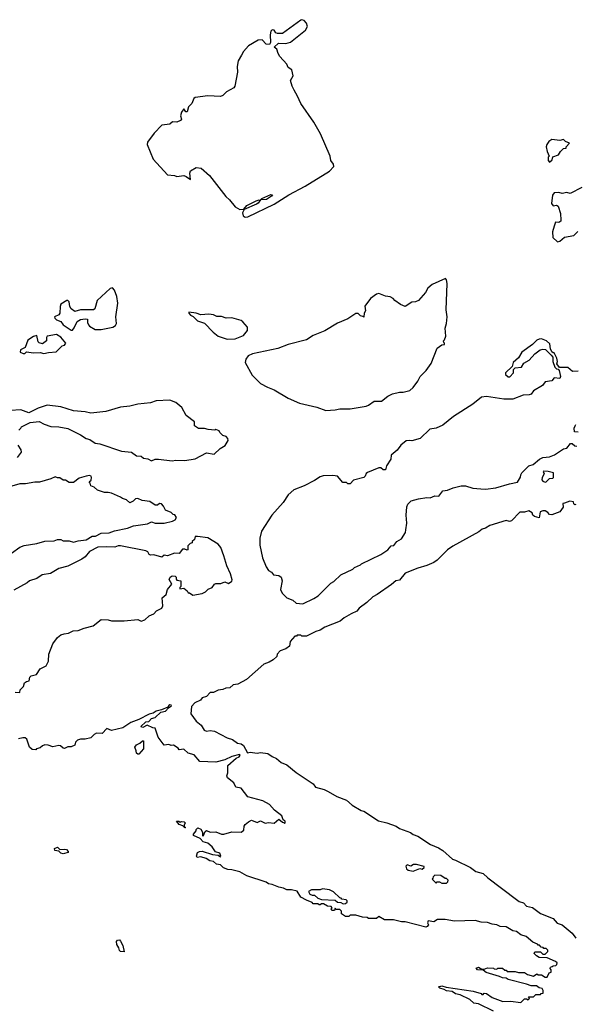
# Model space of a CAD drawing. Extents: x 2640764 to 2777785, y 718840 to 815082.
# Tile 94 of 148: x 2688565 to 2693409, y 789984 to 798563. Entities that reach past the tile are written whole.
import ezdxf

# ---------------------------------------------------------------- set-up
doc = ezdxf.new("R2010")
doc.units = 0

msp = doc.modelspace()

# ---------------------------------------------------------------- linework, layer by layer
at = {"layer": '0CON10XD'}
for points in [[(2690532.2, 796842.2), (2690555, 796844.2), (2690783.1, 796956.9), (2690912.2, 797037.8), (2691055, 797113.9), (2691265.7, 797244.3), (2691302.7, 797285), (2691301.8, 797305), (2691278.2, 797335), (2691271.3, 797375), (2691188.8, 797568.8), (2691129.9, 797669.9), (2691015, 797834.3), (2690988.2, 797898.2), (2690958.2, 797948.2), (2690939.2, 797985), (2690927.5, 798032.5), (2690950.6, 798075), (2690937.8, 798125), (2690906.8, 798146.8), (2690893.1, 798175), (2690831.7, 798241.7), (2690817.7, 798267.7), (2690807.3, 798307.3), (2690782.5, 798325), (2690821.9, 798358.1), (2690885, 798355.5), (2690925, 798367.9), (2691057.5, 798472.5), (2691074.8, 798505), (2691065, 798533.1), (2691045, 798555.5), (2691025, 798563.1), (2691015, 798559.2), (2690855, 798443.3), (2690811.4, 798441.4), (2690798, 798448), (2690782.3, 798472.3), (2690765, 798473.8), (2690755, 798462.5), (2690748.6, 798431.4), (2690751.2, 798365), (2690743.8, 798346.2), (2690715, 798351.1), (2690678.1, 798388.1), (2690645, 798385.2), (2690558.9, 798335), (2690515, 798285.5), (2690498.9, 798255), (2690468.5, 798205), (2690461.3, 798155), (2690465.4, 798104.6), (2690440, 797985), (2690430.7, 797969.3), (2690366.8, 797933.2), (2690335, 797904), (2690315, 797894.2), (2690205, 797900.8), (2690094.3, 797885.7), (2690083.3, 797875), (2690065, 797832.5), (2690036.4, 797803.6), (2690025, 797760), (2690015, 797760), (2689995, 797787.5), (2689975, 797757.5), (2689966.7, 797725), (2689976.2, 797695), (2689966.7, 797685), (2689935, 797670.8), (2689897.5, 797672.5), (2689875, 797653.8), (2689805, 797643.8), (2689736.9, 797575), (2689679.4, 797495), (2689677.1, 797475), (2689728, 797348), (2689855, 797210), (2689915, 797205.8), (2689936.4, 797196.4), (2689995.5, 797205.5), (2690017.5, 797197.5), (2690055, 797170), (2690048.2, 797225), (2690054.7, 797245.3), (2690105, 797275.9), (2690148.5, 797268.5), (2690218.9, 797205), (2690361.9, 797021.9), (2690395, 796992.7), (2690443.6, 796933.6), (2690485, 796910.2), (2690518.3, 796911.7), (2690545, 796945.5), (2690626.7, 796985), (2690653.3, 796993.3), (2690660, 796990), (2690665.4, 796994.7), (2690677.5, 797005), (2690755, 797039.2), (2690768.3, 797038.3), (2690761.2, 797025), (2690715.7, 796995), (2690665.4, 796994.7), (2690645.3, 796965), (2690630, 796955), (2690521.7, 796908.3), (2690508.9, 796881.1), (2690512.7, 796855), (2690532.2, 796842.2)], [(2693185, 797322.5), (2693207, 797343), (2693211.7, 797368.3), (2693262.5, 797385), (2693280, 797415), (2693305, 797440), (2693330, 797445), (2693330, 797455), (2693358.3, 797488.3), (2693323, 797503), (2693305, 797520), (2693275, 797510), (2693205, 797520), (2693178.3, 797501.7), (2693161.2, 797475), (2693156.2, 797455), (2693163.8, 797415), (2693180, 797375), (2693173.6, 797366.4), (2693172.5, 797335), (2693185, 797322.5)], [(2693465, 797101.2), (2693365, 797050), (2693335, 797056.2), (2693295, 797050), (2693265, 797058.8), (2693225, 797053.3), (2693211.2, 797035), (2693201.7, 796961.7), (2693215, 796942.5), (2693246.2, 796946.2), (2693258.3, 796938.3), (2693281.2, 796875), (2693283.3, 796815), (2693282.5, 796807.5), (2693265, 796796.7), (2693235, 796800), (2693225.9, 796764.1), (2693208.8, 796715), (2693213.3, 796665), (2693255, 796626.7)], [(2693255, 796626.7), (2693275, 796632.5), (2693315, 796667.5), (2693395, 796683.8), (2693431.4, 796718.6)], [(2691235, 795157.5), (2691315, 795163.3), (2691355, 795173.3), (2691445, 795173.3), (2691585, 795196.7), (2691605, 795203.3), (2691655, 795240), (2691720.7, 795239.3), (2691775, 795283.3), (2691815, 795302.5), (2691875, 795316.7), (2691907, 795317), (2691965, 795333.3), (2691995, 795357.5), (2692036.1, 795413.9), (2692057.5, 795455), (2692107.5, 795505), (2692153.6, 795566.4), (2692205, 795700), (2692245, 795730), (2692268.3, 795731.7), (2692270, 795745), (2692261.7, 795751.7), (2692260, 795765), (2692270, 795775), (2692280, 795805), (2692273.3, 795875), (2692286.7, 795915), (2692292.5, 795975), (2692282.5, 796035), (2692292.5, 796265), (2692287, 796297), (2692278.3, 796308.3), (2692160, 796255), (2692122.5, 796225), (2692102.5, 796185), (2692043, 796117), (2692016.4, 796103.6), (2691985, 796102.5), (2691927, 796063), (2691885, 796080), (2691837, 796117), (2691820, 796135), (2691795, 796147.5), (2691753, 796153), (2691696.4, 796176.4), (2691675, 796172.5), (2691623.3, 796135), (2691574.1, 796065.9), (2691579.2, 796025), (2691568.8, 796005), (2691565, 795970), (2691557.5, 795977.5), (2691535, 795982.5), (2691515, 796002.5), (2691495, 796002.5), (2691425, 795957.5), (2691335, 795920), (2691225, 795853.3), (2691125, 795810), (2691065.9, 795774.1), (2690905, 795733.8), (2690815, 795698.8), (2690595, 795652.5), (2690556.4, 795633.6), (2690536.7, 795605), (2690530, 795575), (2690593.3, 795465), (2690665, 795393.3), (2690725, 795360), (2690785, 795336.7), (2690905, 795266.7), (2691005, 795222.5), (2691155, 795187.5), (2691235, 795157.5)], [(2689025, 795857.5), (2689040.5, 795879.5), (2689065, 795932.5), (2689095, 795950), (2689135, 795957.5), (2689157.5, 795955), (2689157.5, 795925), (2689163.9, 795903.9), (2689175, 795892.5), (2689223.9, 795863.9), (2689275, 795864.2), (2689377.5, 795882.5), (2689401.2, 795898.8), (2689408.8, 795915), (2689404.4, 795975), (2689421.7, 796091.7), (2689411.7, 796151.7), (2689391.2, 796205), (2689375, 796226.7), (2689355, 796221.2), (2689240, 796115), (2689220, 796045), (2689210, 796035), (2689095, 796034), (2689045, 796021.2), (2689012.7, 796042.7), (2689001.2, 796065), (2688997.1, 796105), (2688985, 796117.1), (2688975, 796115.8), (2688924, 796085), (2688917.1, 796065), (2688913.9, 796006.1), (2688905, 795992.5), (2688870, 795975), (2688871.7, 795961.7), (2688887, 795947), (2688923.6, 795933.6), (2688943.6, 795903.6), (2689015, 795857.5), (2689025, 795857.5)], [(2690375, 795780), (2690445, 795782.5), (2690515, 795812.5), (2690552.5, 795855), (2690550, 795885), (2690511.7, 795931.7), (2690495, 795943.3), (2690415, 795966.7), (2690365, 795963.3), (2690325, 795976.7), (2690285, 795977.5), (2690255, 795992.5), (2690215, 795996.7), (2690145, 795990), (2690105, 796006.7), (2690040, 796015), (2690040, 796005), (2690055, 795987.5), (2690076.4, 795976.4), (2690115, 795940), (2690175, 795917.5), (2690250.5, 795840.5), (2690295, 795806.7), (2690375, 795780)], [(2688596.2, 795653.8), (2688610, 795655), (2688625, 795670), (2688685, 795660), (2688743.6, 795663.6), (2688775, 795654), (2688815, 795663.8), (2688881.7, 795668.3), (2688935, 795720), (2688955, 795727.5), (2688966.7, 795745), (2688925, 795797.5), (2688885, 795820), (2688804, 795806), (2688797.5, 795795), (2688797.5, 795765), (2688765, 795740), (2688735, 795746.7), (2688726.7, 795755), (2688715, 795810), (2688685, 795803.3), (2688635, 795770), (2688612.5, 795707.5), (2688573.3, 795685), (2688570, 795665), (2688596.2, 795653.8)], [(2693435, 795500), (2693385, 795497.5), (2693345, 795532.5), (2693271.7, 795531.7), (2693247.5, 795565), (2693252.5, 795585), (2693247.5, 795615), (2693225, 795660), (2693215, 795660), (2693205, 795670), (2693192.5, 795695), (2693188.3, 795738.3), (2693157.5, 795765), (2693115, 795781.2), (2693095, 795780), (2693075, 795770), (2693036.4, 795733.6), (2692944.1, 795665.9), (2692915, 795617.5), (2692867.5, 795575), (2692857.5, 795542.5), (2692800, 795485), (2692801.7, 795471.7), (2692825, 795450), (2692838.3, 795451.7), (2692870, 795485), (2692870, 795515), (2692885, 795530), (2692940, 795535), (2692960.5, 795569.5), (2693007.5, 795595), (2693055, 795652.5), (2693103.9, 795686.1), (2693125, 795693.3), (2693148.8, 795688.8), (2693199.3, 795639.3), (2693211.7, 795621.7), (2693212.5, 795585), (2693230, 795535), (2693245, 795520), (2693258.3, 795518.3), (2693267.5, 795505), (2693281.2, 795455), (2693275, 795437.5), (2693225, 795442.5), (2693205, 795417.5), (2693145, 795407.5), (2693122.5, 795375), (2693045, 795330), (2693025, 795300), (2693007, 795293), (2692955, 795292.5), (2692865, 795257.5), (2692785, 795257.5), (2692635, 795281.2), (2692592.5, 795275), (2692515, 795212.5), (2692347.5, 795105), (2692255, 795030), (2692197, 795003), (2692140, 794995), (2692057, 794913), (2691985, 794892.5), (2691965, 794897.5), (2691935, 794892.5), (2691887.5, 794855), (2691856.4, 794813.6), (2691805, 794770), (2691800, 794735), (2691763.3, 794675), (2691755, 794640), (2691735, 794640), (2691715, 794657.5), (2691695, 794658.8), (2691598.3, 794618.3), (2691585, 794610), (2691577.5, 794585), (2691565, 794573.3), (2691475, 794550), (2691445, 794520), (2691425, 794520), (2691415, 794530), (2691381.7, 794531.7), (2691336, 794586), (2691295, 794592.5), (2691212.3, 794587.7), (2691185, 794580), (2691135, 794546.7), (2691045, 794500), (2690953.9, 794466.1), (2690905, 794422.5), (2690863.3, 794355), (2690762.5, 794245), (2690672, 794105), (2690657.8, 794045), (2690658.5, 793985), (2690683, 793873), (2690714, 793795), (2690735, 793762.5), (2690759.3, 793749.3), (2690777, 793727), (2690825, 793718.8), (2690844.1, 793704.1), (2690853.8, 793675), (2690838.3, 793598.3), (2690852.5, 793565), (2690895, 793526.7), (2690945, 793503.8), (2690975, 793480), (2691035, 793473.3)], [(2688557.5, 794985), (2688576.4, 795003.6), (2688580, 795015), (2688655, 795052.5), (2688735, 795062.5), (2688777.5, 795037.5), (2688838, 795018), (2688905, 795015.8), (2688985, 795000), (2689095.9, 794945.9), (2689145, 794914), (2689177.5, 794905), (2689224.1, 794874.1), (2689265, 794868), (2689453.9, 794803.9), (2689540, 794795), (2689584.1, 794764.1), (2689625, 794760), (2689645, 794743.3), (2689682.5, 794737.5), (2689715, 794720), (2689747, 794733), (2689775, 794733.3), (2689895, 794718.8), (2689925, 794724), (2690005, 794722), (2690095, 794736.7), (2690195, 794787.5), (2690261.7, 794778.3), (2690313.6, 794826.4), (2690356.4, 794853.6), (2690382.5, 794895), (2690380, 794915), (2690365, 794930), (2690335, 794940), (2690310, 794965), (2690305, 794980), (2690275, 794992.5), (2690265, 794987.5), (2690208.3, 794991.7), (2690175, 795000), (2690125, 795000), (2690090, 795025), (2690088.3, 795058.3), (2690017.5, 795115), (2689978, 795185), (2689925, 795228), (2689875, 795248.6), (2689755, 795241.9), (2689704.1, 795224.1), (2689595, 795213.3), (2689525, 795194.2), (2689444.5, 795185.5), (2689315, 795150), (2689184.2, 795134.2), (2689135, 795146.2), (2689035, 795154.2), (2688925, 795191.2), (2688805, 795204), (2688725, 795178.8), (2688645, 795137.5), (2688575, 795163.3), (2688485, 795156.7)], [(2693435, 794970), (2693401.7, 794971.7), (2693400, 795005), (2693406.7, 795025), (2693415, 795036.7)], [(2688545, 794747.5), (2688580, 794795), (2688577.5, 794815), (2688552.5, 794855)], [(2691035, 793473.3), (2691130.7, 793519.3), (2691166.4, 793543.6), (2691277, 793653), (2691303, 793667), (2691365, 793726.7), (2691470, 793775), (2691485, 793790), (2691535, 793812.5), (2691545, 793822.5), (2691715, 793903.3), (2691775, 793942.5), (2691805, 793980), (2691828.3, 793981.7), (2691853.6, 794016.4), (2691895, 794040), (2691927.5, 794095), (2691933, 794117), (2691941.2, 794175), (2691933.3, 794245), (2691940.7, 794319.3), (2691949.3, 794340.7), (2691978.6, 794371.4), (2692041.9, 794388.1), (2692115, 794399.2), (2692145, 794396.7), (2692185, 794413.3), (2692219.3, 794410.7), (2692255, 794457.5), (2692295, 794463.3), (2692345.6, 794484.4), (2692415, 794500), (2692450.7, 794500.7), (2692515, 794481.2), (2692586.4, 794476.4), (2692625, 794471.2), (2692715, 794484), (2692835, 794520), (2692905, 794532.5), (2692931.7, 794578.3), (2692933, 794597), (2692942.5, 794615), (2693002.5, 794675), (2693042.3, 794687.7), (2693096.7, 794735), (2693125, 794746.9), (2693185, 794754), (2693228.3, 794771.7), (2693305, 794822.5), (2693335, 794830), (2693368.3, 794871.7), (2693381.7, 794871.7), (2693405, 794850), (2693421.7, 794848.3)], [(2688495, 793913.8), (2688565, 793966), (2688605, 793981.2), (2688715, 793997.5), (2688785, 794018.8), (2688865, 794021.2), (2688895, 794032.5), (2688925, 794032.5), (2688945, 794022.5), (2688995, 794023.3), (2689035, 794010), (2689075, 794022.5), (2689145, 794030), (2689198.3, 794061.7), (2689227, 794063), (2689275, 794087.5), (2689345, 794092.5), (2689390.7, 794109.3), (2689505, 794133.3), (2689557, 794153), (2689679.3, 794170.7), (2689715, 794186.7), (2689745, 794177.5), (2689825, 794177.5), (2689896.4, 794193.6), (2689920, 794205), (2689932.5, 794225), (2689918.3, 794248.3), (2689901.7, 794251.7), (2689885, 794270), (2689835, 794290), (2689820, 794325), (2689800, 794345), (2689783.6, 794346.4), (2689767, 794333), (2689745, 794332.5), (2689700, 794365), (2689633, 794373), (2689595, 794392), (2689575, 794388.8), (2689553, 794367), (2689525, 794352.5), (2689495, 794380), (2689460.5, 794390.5), (2689443.6, 794403.6), (2689365, 794437.5), (2689337, 794443), (2689303.6, 794443.6), (2689243, 794463), (2689215, 794490), (2689185, 794500), (2689180, 794525), (2689170, 794535), (2689188.3, 794551.7), (2689192.5, 794575), (2689187.5, 794585), (2689175, 794590), (2689143.6, 794586.4), (2689083, 794567), (2689035, 794530), (2688995, 794530), (2688965, 794550), (2688945, 794550), (2688915, 794570), (2688895, 794570), (2688875, 794580), (2688837, 794563), (2688736.4, 794533.6), (2688697, 794533), (2688615, 794518.8), (2688565, 794518.8), (2688455, 794486.7)], [(2693145, 794533.8), (2693155, 794536.7), (2693185, 794566.7), (2693211.7, 794568.3), (2693220, 794575), (2693220, 794615), (2693173, 794627), (2693135, 794630), (2693130, 794625), (2693137.5, 794605), (2693118.8, 794575), (2693116.7, 794555), (2693125, 794543.3), (2693145, 794533.8)], [(2693415, 794340), (2693405, 794336.7), (2693396.7, 794345), (2693393.3, 794363.3), (2693361.2, 794368.8), (2693315, 794350), (2693301.7, 794348.3), (2693302.5, 794315), (2693275.4, 794274.6), (2693205, 794248), (2693185, 794252.5), (2693169.3, 794269.3), (2693145, 794282.5), (2693125, 794283.3), (2693102.5, 794275), (2693095, 794223.3), (2693054.3, 794234.3), (2693037.5, 794245), (2693032.5, 794265), (2693005, 794283.8), (2692965, 794272), (2692925, 794271.2), (2692853.8, 794196.2), (2692835, 794190), (2692805, 794198.8), (2692665, 794156.5), (2692625, 794132.5), (2692597.5, 794125), (2692568.3, 794101.7), (2692340, 793975), (2692295, 793943.3), (2692205.9, 793854.1), (2692175, 793833.3), (2692113.9, 793806.1), (2692036.1, 793783.9), (2691925, 793740), (2691875, 793680), (2691845, 793673.3), (2691808, 793642), (2691682.5, 793555), (2691642.5, 793535), (2691592.5, 793485), (2691525.8, 793434.2), (2691505, 793408), (2691455, 793387.5), (2691395, 793352), (2691357.9, 793322.1), (2691225, 793270), (2691185.5, 793244.5), (2691147, 793233), (2691065, 793190), (2691025, 793190), (2691015, 793200), (2690985, 793200), (2690978.3, 793191.7), (2690965, 793190), (2690922.5, 793145), (2690916.9, 793103.1), (2690885, 793081.2), (2690835, 793063.3), (2690810, 793035), (2690806, 793015), (2690775.8, 792985), (2690741.2, 792965), (2690695, 792948.8), (2690543.3, 792815), (2690465.6, 792774.4), (2690425, 792767.5), (2690397.7, 792742.3), (2690361.7, 792738.3), (2690335, 792726.7), (2690295, 792722), (2690255, 792702), (2690225, 792701.2), (2690193, 792667), (2690155.8, 792654.2), (2690142, 792635), (2690090.9, 792609.1), (2690062.3, 792577.7), (2690056.2, 792515), (2690105, 792452), (2690146.8, 792416.8), (2690172.4, 792372.4), (2690194.3, 792364.3), (2690225, 792370.8), (2690262.5, 792365), (2690372.5, 792305), (2690419.7, 792289.7), (2690465, 792258.8), (2690495, 792253.3), (2690515, 792237.5), (2690550, 792175), (2690575, 792180), (2690635, 792172), (2690665, 792176.7), (2690727.7, 792167.7), (2690765, 792143.3), (2690805, 792126.7), (2690845, 792090), (2690895, 792070), (2690975, 792003.8), (2691124, 791904), (2691145, 791876.2), (2691220, 791855), (2691255, 791836.7), (2691330, 791795), (2691415, 791762.5), (2691465, 791717.5), (2691541.7, 791671.7), (2691566.1, 791666.1), (2691692.3, 791582.3), (2691765, 791566.2), (2691845.9, 791535.9), (2691875, 791516.7), (2691971.7, 791481.7), (2691995, 791463.3), (2692035, 791450), (2692147.5, 791375), (2692217, 791347), (2692255, 791323.3), (2692337.5, 791247.5), (2692365, 791240), (2692495, 791176.9), (2692540.9, 791140.9), (2692605, 791123.3), (2692647.5, 791085), (2692897.3, 790897.3), (2692920.5, 790880.5), (2692956.6, 790866.6), (2692985, 790840), (2693035, 790828), (2693105, 790776), (2693215, 790732), (2693251.5, 790691.5), (2693295, 790675.6), (2693382.5, 790602.5), (2693415, 790561.2)], [(2688524.4, 792704.4), (2688565, 792700), (2688570, 792725), (2688597, 792753), (2688607.5, 792785), (2688625, 792797.5), (2688648.3, 792801.7), (2688652.5, 792835), (2688665, 792846.7), (2688713, 792857), (2688744.1, 792905.9), (2688796.4, 792933.6), (2688816.7, 792975), (2688820, 793035), (2688853.3, 793125), (2688895, 793180), (2688925, 793202.5), (2688952.5, 793212.5), (2688991.7, 793218.3), (2689031.7, 793238.3), (2689075, 793240), (2689128.3, 793261.7), (2689205, 793281.2), (2689274, 793336), (2689335, 793332.5), (2689365, 793323.8), (2689475, 793323.8), (2689595, 793336.7), (2689625, 793322.5), (2689657, 793333), (2689695, 793370), (2689734.1, 793385.9), (2689756.4, 793413.6), (2689803.3, 793436.7), (2689813, 793457), (2689807.5, 793525), (2689842.5, 793555), (2689853, 793597), (2689892.5, 793645), (2689867.5, 793685), (2689877.5, 793705), (2689893.6, 793716.4), (2689920, 793715), (2689930, 793705), (2689928.3, 793688.3), (2689935, 793680), (2689970, 793675), (2689970, 793625), (2689960, 793615), (2689960, 793605), (2689995, 793610), (2690026.4, 793586.4), (2690035, 793570), (2690045, 793570), (2690075, 793550), (2690155, 793562.5), (2690185, 793577.5), (2690208.8, 793601.2), (2690243.6, 793616.4), (2690264, 793646), (2690275, 793650), (2690318.3, 793651.7), (2690355, 793666.2), (2690385, 793650), (2690415, 793670), (2690417, 793683), (2690404.2, 793735), (2690371.5, 793805), (2690345, 793891.2), (2690318.8, 793965), (2690294.1, 793994.1), (2690205, 794047.5), (2690115, 794060), (2690095, 794060), (2690090, 794035), (2690070, 794015), (2690070, 794005), (2690051.7, 793998.3), (2690031.7, 793978.3), (2690030, 793945), (2690025, 793940), (2690005, 793950), (2689985, 793950), (2689955, 793912.5), (2689915, 793913.3), (2689855, 793892.5), (2689825, 793897.5), (2689805, 793880), (2689735, 793901.2), (2689705, 793897.5), (2689695, 793902.5), (2689682.5, 793925), (2689665, 793936), (2689445, 793980), (2689425, 793980), (2689393.6, 793966.4), (2689325, 793971.2), (2689245, 793965.8), (2689175, 793928.8), (2689136.4, 793883.6), (2689107, 793863), (2688985, 793802.5), (2688905, 793782.5), (2688835, 793736.2), (2688760, 793725), (2688715, 793692.5), (2688650, 793675), (2688630, 793655), (2688515, 793593.3)], [(2692355, 790706.7), (2692275, 790722.5), (2692208.3, 790721.7), (2692175, 790702.5), (2692125, 790710), (2692120, 790695), (2692130, 790675), (2692118.8, 790661.2), (2692105, 790656.2), (2691925, 790703.3), (2691893.6, 790703.6), (2691825, 790720), (2691745, 790720), (2691695, 790747.5), (2691675, 790730), (2691655, 790730), (2691605, 790732.5), (2691595, 790740), (2691555, 790742.5), (2691495, 790760), (2691445, 790760), (2691435, 790750), (2691405, 790750), (2691371.7, 790771.7), (2691370, 790795), (2691355, 790810), (2691325, 790810), (2691315, 790820), (2691308.3, 790801.7), (2691285, 790800), (2691280, 790815), (2691290, 790825), (2691280, 790835), (2691248.3, 790838.3), (2691215, 790860), (2691195, 790860), (2691185, 790850), (2691175, 790850), (2691165, 790860), (2691125, 790860), (2691115, 790870), (2691065, 790890), (2691016.7, 790916.7), (2690985, 790970), (2690935, 790980), (2690895, 790980), (2690865, 790996.2), (2690823, 791003), (2690765, 791027.5), (2690735, 791032.5), (2690715, 791046.7), (2690545, 791103.3), (2690485, 791137.5), (2690415, 791156.7), (2690378.3, 791158.3), (2690343, 791173), (2690315, 791197.5), (2690280, 791205), (2690255, 791227.5), (2690223, 791233), (2690190, 791255), (2690145, 791270), (2690112.5, 791262.5), (2690107.5, 791275), (2690116.2, 791305), (2690133.7, 791316.3), (2690155, 791318.6), (2690245, 791288), (2690295, 791282.5), (2690315, 791270), (2690320, 791275), (2690309.3, 791299.3), (2690273.6, 791313.6), (2690242.5, 791355), (2690206.4, 791386.4), (2690165, 791400), (2690137.5, 791427.5), (2690080, 791455), (2690080, 791465), (2690102.5, 791495), (2690103, 791507), (2690118.3, 791521.7), (2690145, 791510), (2690160, 791485), (2690160, 791455), (2690165, 791450), (2690181.7, 791488.3), (2690195, 791497.5), (2690225, 791483.3), (2690275, 791486.2), (2690325, 791466.7), (2690345, 791466.7), (2690415, 791487.5), (2690497, 791483), (2690518.3, 791501.7), (2690522.5, 791535), (2690530.7, 791549.3), (2690560, 791575), (2690587, 791587), (2690635, 791567.5), (2690665, 791582.5), (2690705, 791562.5), (2690735, 791567.5), (2690785, 791562.5), (2690825, 791597.5), (2690855, 791570), (2690868.3, 791568.3), (2690875, 791560), (2690880, 791565), (2690878.3, 791578.3), (2690861.7, 791591.7), (2690850, 791625), (2690787.5, 791675), (2690743.6, 791723.6), (2690685, 791757.5), (2690555, 791792.5), (2690496.1, 791866.1), (2690450, 791875), (2690433, 791913), (2690376.4, 791956.4), (2690370, 791975), (2690378.3, 792001.7), (2690380, 792065), (2690452.1, 792127.9), (2690479.7, 792140.3), (2690486.2, 792155), (2690480, 792160), (2690415, 792143.1), (2690355, 792114.2), (2690275, 792093.8), (2690135, 792100), (2690086.1, 792156.1), (2690035, 792172.5), (2689997, 792207), (2689955, 792200), (2689946.4, 792216.4), (2689905, 792242.5), (2689885, 792237.5), (2689865, 792246.7), (2689825, 792242.5), (2689771.7, 792311.7), (2689745, 792390), (2689725, 792392.5), (2689675, 792416.7), (2689640, 792395), (2689625, 792400), (2689622.5, 792405), (2689663.8, 792445), (2689692, 792448), (2689715, 792474.2), (2689746.7, 792483.3), (2689795, 792528.8), (2689835, 792538.8), (2689862.5, 792567.5), (2689890, 792585), (2689885, 792590), (2689875, 792592.5), (2689865, 792587.5), (2689857.5, 792572.5), (2689801.7, 792548.3), (2689755, 792536.7), (2689729.3, 792520.7), (2689695, 792512.9), (2689603.9, 792466.1), (2689535, 792438.9), (2689465, 792393.8), (2689365, 792368.1), (2689325, 792386.2), (2689285, 792344.2), (2689235, 792346), (2689213.3, 792335), (2689185, 792306.7), (2689135, 792292.5), (2689095, 792292.5), (2689070, 792285), (2689053, 792267), (2689045, 792242.5), (2689015, 792226.7), (2688985, 792226.7), (2688955, 792213.8), (2688944.1, 792214.1), (2688920, 792235), (2688905, 792240), (2688855, 792227.5), (2688813, 792243), (2688785, 792243.3), (2688765, 792236.7), (2688745, 792217.5), (2688711.7, 792208.3), (2688705, 792200), (2688675, 792202.5), (2688650, 792225), (2688626.7, 792295), (2688612.5, 792305), (2688593, 792307), (2688555, 792296.7)], [(2689605, 792162.5), (2689595, 792162.5), (2689583, 792173), (2689581.7, 792191.7), (2689567.5, 792225), (2689583.8, 792245), (2689612.3, 792257.7), (2689635, 792280), (2689645, 792280), (2689645, 792210), (2689605, 792162.5)], [(2690005, 791520), (2689988.3, 791538.3), (2689955, 791550), (2689931.7, 791578.3), (2689951.7, 791578.3), (2689965, 791570), (2689975, 791576.7), (2690000, 791575), (2690007.5, 791565), (2690000, 791545), (2690000, 791530), (2690010, 791525), (2690005, 791520)], [(2688945, 791294.5), (2688925, 791300.6), (2688907.5, 791317.5), (2688872.7, 791322.7), (2688868, 791342), (2688895, 791352), (2688915, 791333.3), (2688955, 791336.7), (2688972, 791332), (2688986.7, 791315), (2688987.5, 791305), (2688945, 791294.5)], [(2691995, 791144.3), (2692055, 791167.5), (2692075, 791162.5), (2692090, 791175), (2692090, 791185), (2692025, 791202.5), (2691998.3, 791201.7), (2691975, 791187.5), (2691942.5, 791197.5), (2691932.5, 791187.5), (2691937.5, 791165), (2691953, 791153), (2691995, 791144.3)], [(2692285, 791040), (2692298.3, 791051.7), (2692300, 791065), (2692285, 791080), (2692275, 791080), (2692236.4, 791106.4), (2692185, 791107.5), (2692170, 791095), (2692168.3, 791081.7), (2692160, 791075), (2692195, 791040), (2692205, 791050), (2692225, 791050), (2692245, 791040), (2692285, 791040)], [(2691385, 790860), (2691405, 790862.5), (2691420, 790875), (2691420, 790885), (2691410, 790895), (2691375, 790900), (2691368.3, 790908.3), (2691355, 790910), (2691300, 790965), (2691265, 790980), (2691205, 790990), (2691185, 790980), (2691108.3, 790981.7), (2691082.5, 790967.5), (2691095, 790942.5), (2691113.9, 790933.9), (2691135, 790933.3), (2691165, 790907.5), (2691195, 790897.5), (2691315, 790890), (2691335, 790872.5), (2691365, 790870), (2691385, 790860)], [(2692695, 789922.5), (2692565, 789987.5), (2692525, 789992.5), (2692490, 790025), (2692405.9, 790065.9), (2692365, 790076.2), (2692335, 790093.8), (2692285, 790100), (2692265, 790114), (2692226.7, 790125), (2692217.5, 790135), (2692245, 790145.8), (2692282, 790132), (2692519.3, 790099.3), (2692587.5, 790077.5), (2692595, 790070), (2692605, 790070), (2692615, 790080), (2692635, 790077.5), (2692683, 790043), (2692778.3, 790008.3), (2692845, 790010), (2692935, 790000), (2692965, 790030), (2692985, 790030), (2692998.3, 790021.7), (2693010, 790035), (2693000, 790045), (2693005, 790050), (2693045, 790050), (2693065, 790070), (2693105, 790070), (2693111.7, 790078.3), (2693128.3, 790081.7), (2693130, 790105), (2693120, 790120), (2693095, 790127.5), (2693070, 790145), (2693023.6, 790143.6), (2692985, 790160), (2692825, 790201.2), (2692805, 790211.2), (2692775, 790214), (2692747.3, 790227.3), (2692630.5, 790260.5), (2692605, 790280), (2692555, 790284.2), (2692545, 790300), (2692566.1, 790306.1), (2692595, 790290), (2692615, 790290), (2692645, 790302.5), (2692695, 790300), (2692703, 790293), (2692725, 790290), (2692735, 790300), (2692775, 790300), (2692795, 790280), (2692805, 790280), (2692815, 790270), (2692885, 790270), (2692915, 790260), (2692965, 790260), (2692993, 790243), (2693045, 790230), (2693075, 790250), (2693085, 790240), (2693115, 790240), (2693145, 790220), (2693165, 790220), (2693181.7, 790258.3), (2693200, 790265), (2693200, 790285), (2693190, 790295), (2693191.7, 790308.3), (2693208.3, 790311.7), (2693215, 790320), (2693238.3, 790321.7), (2693248.3, 790331.7), (2693250, 790345), (2693237, 790357), (2693165, 790387.5), (2693095, 790392.5), (2693070, 790405), (2693050, 790425), (2693055, 790440), (2693105, 790440), (2693125, 790420), (2693145, 790420), (2693170, 790445), (2693170, 790455), (2693155, 790470), (2693135, 790470), (2693128.3, 790478.3), (2693111.7, 790481.7), (2693098.3, 790498.3), (2693085, 790500), (2693078.3, 790508.3), (2693040, 790525), (2692980, 790575), (2692935, 790590), (2692897, 790617), (2692865, 790622.5), (2692805, 790657.5), (2692753, 790663), (2692725, 790677.5), (2692685, 790682.5), (2692645, 790697.5), (2692588.3, 790698.3), (2692535, 790712.5), (2692355, 790706.7)], [(2689475, 790440), (2689445, 790444.2), (2689435, 790453.3), (2689429.5, 790475), (2689410.9, 790505), (2689409.1, 790530.9), (2689416.5, 790543.5), (2689435, 790544.4), (2689444.7, 790534.7), (2689463.3, 790495), (2689475, 790440)]]:
    msp.add_lwpolyline(points, dxfattribs=at)

doc.saveas('drawing.dxf')
